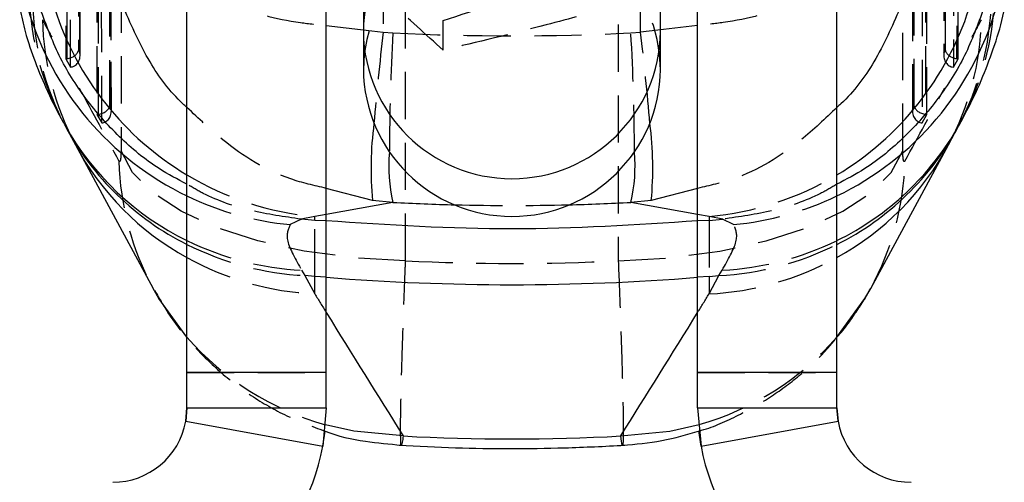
# Model space of a CAD drawing. Extents: x 29 to 384, y 27 to 280.
# Tile 13 of 18: x 345 to 372, y 224 to 237. Entities that reach past the tile are written whole.
import ezdxf

# ---------------------------------------------------------------- set-up
doc = ezdxf.new("R2010")
doc.units = 0
doc.linetypes.add('HIDDEN', pattern=[1.905, 1.27, -0.635])
doc.layers.get('0').update_dxf_attribs({"linetype": 'CONTINUOUS'})

msp = doc.modelspace()

# ---------------------------------------------------------------- linework, layer by layer
at = {"color": 7, "linetype": 'CONTINUOUS'}
for p, q in [((354.5384, 253.7888), (354.5384, 236.4188)), ((362.5384, 236.4188), (362.5384, 253.7888)), ((349.7886, 227.2479), (349.7886, 251.3812)), ((353.5386, 227.2479), (353.5386, 251.3812)), ((363.5381, 227.2479), (363.5381, 251.3812)), ((367.2881, 227.2479), (367.2881, 251.3812)), ((354.5384, 236.4188), (354.5384, 235.4038)), ((362.5384, 235.4038), (362.5384, 236.4188)), ((346.518, 233.8647), (346.7835, 233.37)), ((370.2932, 233.37), (370.5587, 233.8647)), ((346.7832, 233.3705), (348.8761, 229.5087)), ((368.2006, 229.5087), (370.2935, 233.3705)), ((355.3345, 231.8233), (354.7867, 231.8709)), ((362.29, 231.8709), (361.7422, 231.8233)), ((353.5386, 227.2479), (349.7886, 227.2479)), ((349.7886, 226.2908), (349.7886, 227.2479)), ((353.5386, 226.2908), (353.5386, 227.2479)), ((367.2881, 227.2479), (363.5381, 227.2479)), ((363.5381, 226.2908), (363.5381, 227.2479)), ((367.2881, 226.2908), (367.2881, 227.2479)), ((349.7565, 225.9341), (349.7886, 226.2908)), ((349.7886, 226.2908), (349.7565, 225.9341)), ((349.7886, 226.2908), (353.5386, 226.2908)), ((353.5386, 226.2908), (353.4464, 225.2653)), ((363.5381, 226.2908), (363.6303, 225.2653)), ((363.5381, 226.2908), (367.2881, 226.2908)), ((367.2881, 226.2908), (367.3202, 225.9341)), ((367.3202, 225.9341), (367.2881, 226.2908)), ((349.7565, 225.9341), (353.4464, 225.2653)), ((363.6303, 225.2653), (367.3202, 225.9341)), ((353.4464, 225.2653), (353.5049, 225.6696)), ((363.6303, 225.2653), (363.5714, 225.6736))]:
    msp.add_line(p, q, dxfattribs=at)
at = {"color": 7, "linetype": 'HIDDEN'}
for p, q in [((346.5187, 248.0067), (346.5237, 235.689)), ((346.5629, 235.6925), (346.5579, 248.0042)), ((370.5188, 248.0042), (370.5138, 235.6925)), ((370.553, 235.689), (370.558, 248.0067)), ((346.6503, 235.4633), (346.6453, 247.638)), ((370.4314, 247.638), (370.4264, 235.4633)), ((346.8596, 247.6254), (346.8644, 235.9127)), ((346.9073, 235.8363), (346.9025, 247.5005)), ((346.9101, 235.7875), (346.9054, 247.5216)), ((370.1713, 247.5216), (370.1666, 235.7875)), ((370.1742, 247.5005), (370.1694, 235.8363)), ((370.2123, 235.9127), (370.2171, 247.6254)), ((347.3606, 245.5561), (347.3652, 234.1889)), ((347.4044, 234.1924), (347.3998, 245.5536)), ((369.6769, 245.5536), (369.6723, 234.1924)), ((369.7115, 234.1889), (369.7161, 245.5561)), ((347.4918, 233.9632), (347.4872, 245.1874)), ((347.7015, 245.1748), (347.7059, 234.4126)), ((347.7488, 234.3362), (347.7444, 245.0499)), ((347.7517, 234.2874), (347.7473, 245.071)), ((369.3294, 245.071), (369.325, 234.2874)), ((369.3323, 245.0499), (369.3279, 234.3362)), ((369.3708, 234.4126), (369.3752, 245.1748)), ((369.5895, 245.1874), (369.5849, 233.9632)), ((348.0128, 243.3751), (348.0128, 233.2114)), ((369.0639, 233.2114), (369.0639, 243.3751)), ((355.6744, 230.2535), (355.6744, 240.4172)), ((361.4023, 240.4172), (361.4023, 230.2535)), ((362.0023, 236.4044), (361.9941, 238.1393)), ((355.0815, 237.8977), (355.0744, 236.4044)), ((356.6854, 235.9214), (356.6854, 236.7202)), ((354.6104, 236.4583), (355.0744, 236.4044)), ((355.0744, 236.4044), (355.3345, 236.3838)), ((361.7422, 236.3838), (362.0023, 236.4044)), ((362.4663, 236.4583), (362.0023, 236.4044)), ((346.8644, 235.9127), (346.9073, 235.8363)), ((370.1694, 235.8363), (370.2123, 235.9127)), ((346.5237, 235.689), (346.6503, 235.4633)), ((370.4264, 235.4633), (370.553, 235.689)), ((347.7059, 234.4126), (347.7488, 234.3362)), ((369.3279, 234.3362), (369.3708, 234.4126)), ((347.3652, 234.1889), (347.4918, 233.9632)), ((369.5849, 233.9632), (369.7115, 234.1889)), ((353.5386, 231.5011), (353.2306, 231.4459)), ((363.8461, 231.4459), (363.5381, 231.5011)), ((352.8682, 231.3712), (352.5709, 231.2252)), ((353.2306, 231.4459), (352.8597, 231.372)), ((352.8597, 231.372), (352.8682, 231.3712)), ((353.2306, 231.3395), (352.8682, 231.3712)), ((353.2306, 231.3395), (353.2306, 231.4459)), ((353.5386, 231.3261), (353.2306, 231.3395)), ((353.2306, 229.833), (353.2306, 231.3395)), ((363.8461, 231.3395), (363.5381, 231.326)), ((363.8461, 231.4459), (363.8461, 231.3395)), ((364.217, 231.372), (363.8461, 231.4459)), ((363.8461, 231.3395), (364.2085, 231.3712)), ((363.8461, 231.3395), (363.8461, 229.833)), ((364.2085, 231.3712), (364.217, 231.372)), ((364.5058, 231.2252), (364.2085, 231.3712)), ((352.8757, 229.9973), (352.9651, 229.8556)), ((364.1116, 229.8556), (364.201, 229.9973)), ((353.2306, 229.833), (352.9651, 229.8556)), ((352.9651, 229.8556), (353.2306, 229.3609)), ((353.2306, 229.3609), (353.2306, 229.833)), ((353.5386, 229.8077), (353.2306, 229.833)), ((363.8461, 229.833), (363.5381, 229.8077)), ((363.8461, 229.833), (364.1116, 229.8556)), ((363.8461, 229.3609), (364.1116, 229.8556)), ((363.8461, 229.833), (363.8461, 229.3609)), ((349.7886, 227.2479), (353.5386, 227.2479)), ((363.5381, 227.2479), (367.2881, 227.2479))]:
    msp.add_line(p, q, dxfattribs=at)
at = {"color": 8, "linetype": 'CONTINUOUS'}
for p, q in [((353.5386, 236.5828), (354.6104, 236.4583)), ((363.5381, 236.5828), (362.4663, 236.4583)), ((354.7867, 231.8709), (353.5386, 232.2012)), ((363.5381, 232.2012), (362.29, 231.8709)), ((355.3345, 231.8233), (353.5386, 231.5011)), ((363.5381, 231.5011), (361.7422, 231.8233))]:
    msp.add_line(p, q, dxfattribs=at)
at = {"color": 7, "linetype": 'HIDDEN', "flags": 128}
for points in [[(355.6744, 230.2535), (354.2816, 230.3326), (352.9419, 230.5121), (351.6955, 230.7865), (350.5797, 231.1477), (349.628, 231.5847), (348.8689, 232.0846), (348.325, 232.6322), (348.0128, 233.2114)], [(361.4023, 230.2535), (362.7951, 230.3326), (364.1348, 230.5121), (365.3812, 230.7865), (366.497, 231.1477), (367.4487, 231.5847), (368.2078, 232.0846), (368.7517, 232.6322), (369.0639, 233.2114)]]:
    msp.add_lwpolyline(points, dxfattribs=at)
at = {"color": 8, "linetype": 'CONTINUOUS', "flags": 128}
for points in [[(349.7886, 228.1966), (349.0337, 229.2346), (348.8767, 229.5077)], [(355.6086, 225.5372), (354.2834, 225.6641), (353.5209, 225.8399)]]:
    msp.add_lwpolyline(points, dxfattribs=at)
at = {"color": 7, "linetype": 'CONTINUOUS', "flags": 128}
for points in [[(367.2881, 228.1966), (368.043, 229.2346), (368.2, 229.5077)], [(361.4681, 225.5372), (362.7933, 225.6641), (363.5846, 225.8481)]]:
    msp.add_lwpolyline(points, dxfattribs=at)
at = {"color": 7, "linetype": 'HIDDEN'}
for centre, radius, start, end in [((358.506, 236.3945), 3.9678, 89.53345, 179.64867), ((358.5384, 235.3621), 4.0002, 0.59724, 179.40276), ((353.0978, 237.5892), 7.5604, 181.45275, 209.30178), ((363.9787, 237.5893), 7.5605, 330.77711, 358.54712), ((353.1429, 237.4139), 7.5158, 181.36859, 208.19515), ((363.9338, 237.4139), 7.5157, 331.80491, 358.63141), ((353.4084, 236.9192), 7.5158, 181.36864, 208.17981), ((363.6683, 236.9192), 7.5158, 331.82019, 358.63136), ((423.7673, 228.1359), 69.1888, 173.136431, 175.185004), ((416.2819, 232.9517), 61.0439, 176.776931, 179.790131), ((298.8037, 232.892), 63.0353, 0.257475, 3.175463), ((293.3094, 228.1359), 69.1888, 4.814996, 6.863569), ((355.49, 233.122), 7.5366, 181.40748, 208.65744), ((361.5867, 233.122), 7.5366, 331.34256, 358.59252), ((353.9457, 239.5148), 8.1005, 239.12311, 264.93505), ((363.131, 239.5148), 8.1005, 275.06495, 300.87689), ((353.321, 239.3326), 8.142, 244.28766, 264.71414), ((363.7557, 239.3326), 8.142, 275.28586, 295.71234), ((353.286, 237.9467), 7.9599, 243.93519, 267.04496), ((353.3599, 237.8087), 7.9629, 243.35287, 267.15813), ((363.7168, 237.8087), 7.9629, 272.84187, 296.64713), ((363.7907, 237.9467), 7.9599, 272.95504, 296.06481), ((353.6232, 237.3014), 7.9502, 241.16234, 267.16929), ((363.4535, 237.3014), 7.9502, 272.83071, 298.83766), ((355.5872, 233.2461), 7.6891, 221.04984, 254.41098), ((361.4902, 233.2453), 7.688, 285.80804, 318.95109)]:
    msp.add_arc(centre, radius, start, end, dxfattribs=at)
at = {"color": 8, "linetype": 'CONTINUOUS'}
for centre, radius, start, end in [((353.3224, 239.3414), 8.1505, 196.38034, 244.30529), ((353.9593, 239.5353), 8.1252, 197.86432, 239.11511), ((363.1174, 239.5353), 8.1252, 300.88489, 342.13568), ((363.7543, 239.3414), 8.1505, 295.69471, 343.61966), ((358.5384, 236.4616), 4.0002, 180.61262, 359.38738), ((353.1141, 237.6168), 7.588, 209.42295, 244.00706), ((353.1686, 237.4475), 7.5543, 208.3272, 243.42086), ((363.9182, 232.7486), 9.1736, 172.51525, 185.49026), ((353.1585, 232.7486), 9.1736, 354.50974, 7.48475), ((363.9567, 237.623), 7.5962, 296.01247, 330.63608), ((363.9081, 237.4475), 7.5543, 296.57912, 331.67291), ((353.4277, 236.948), 7.5464, 208.30349, 241.16859), ((363.649, 236.948), 7.5464, 298.83141, 331.69651), ((359.5441, 232.8021), 4.3218, 175.04625, 193.08954), ((357.5326, 232.8021), 4.3218, 346.91046, 4.95375), ((358.5384, 292.3654), 62.7572, 265.430473, 274.569527)]:
    msp.add_arc(centre, radius, start, end, dxfattribs=at)
at = {"color": 7, "linetype": 'CONTINUOUS'}
for centre, radius, start, end in [((358.5384, 235.4466), 4.0002, 180.61262, 359.38738), ((347.7886, 226.2908), 2, 270, 349.72663), ((369.2881, 226.2908), 2, 190.27337, 270), ((347.7886, 226.2908), 5.75, 270, 349.72663), ((369.2881, 226.2908), 5.75, 190.27337, 270)]:
    msp.add_arc(centre, radius, start, end, dxfattribs=at)
at = {"color": 7, "linetype": 'HIDDEN'}
for centre, major_axis, ratio, start_param, end_param in [((350.4949, 277.0845), (-48.8134, 105.5483), 0.1901904, 1.8736923, 1.8785117), ((366.5818, 277.0845), (48.8134, 105.5483), 0.1901904, 4.4046736, 4.409493), ((358.5384, 291.6649), (60.9, 0), 0.908995, 4.6597569, 4.765021), ((346.5627, 235.8951), (0.3003, 0.0785), 0.6402611, 4.5469089, 5.9803227), ((346.6056, 235.8187), (-0.091, 0.3478), 0.8356402, 2.9853638, 4.5467378), ((370.4711, 235.8187), (0.091, 0.3478), 0.8356402, 1.7364475, 3.2978215), ((370.514, 235.8951), (0.3003, -0.0785), 0.6402611, 3.4444553, 4.8778691), ((346.5207, 235.9701), (0.3048, 0.0434), 0.9118817, 4.5931471, 4.7211073), ((370.556, 235.9701), (0.3048, -0.0434), 0.9118817, 4.7036707, 4.8316308), ((350.4949, 277.0845), (-48.8134, 105.5483), 0.1901904, 1.8924726, 1.9128322), ((366.5818, 277.0845), (48.8134, 105.5483), 0.1901904, 4.3703531, 4.3907127), ((347.4043, 234.395), (0.3003, 0.0785), 0.6402611, 4.5469089, 5.9803227), ((369.6724, 234.395), (0.3003, -0.0785), 0.6402611, 3.4444553, 4.8778691), ((347.3622, 234.47), (0.3048, 0.0434), 0.9118817, 4.5931471, 4.7211073), ((347.4472, 234.3186), (-0.091, 0.3478), 0.8356402, 2.9853638, 4.5467378), ((369.6295, 234.3186), (0.091, 0.3478), 0.8356402, 1.7364475, 3.2978215), ((369.7145, 234.47), (0.3048, -0.0434), 0.9118817, 4.7036707, 4.8316308), ((358.5384, 291.6649), (60.9, 0), 0.9839835, 4.6873125, 4.7374655), ((358.5384, 294.9721), (0, 64.7904), 0.9399545, 3.0945489, 3.1886364), ((358.5384, 277.5544), (-55.4813, 109.0567), 0.2302697, 1.9085679, 1.9136435), ((358.5384, 277.5544), (55.4813, 109.0567), 0.2302697, 4.3695418, 4.3746174)]:
    msp.add_ellipse(centre, major_axis=major_axis, ratio=ratio, start_param=start_param, end_param=end_param, dxfattribs=at)
at = {"color": 8, "linetype": 'CONTINUOUS'}
for centre, major_axis, ratio, start_param, end_param in [((358.5384, 291.6649), (60.9, 0), 0.9839835, 4.6597569, 4.6873125), ((358.5384, 291.6649), (60.9, 0), 0.9839835, 4.7374655, 4.765021), ((358.5384, 277.5544), (-55.4813, 109.0567), 0.2302697, 1.9136435, 1.9477078), ((358.5384, 277.5544), (55.4813, 109.0567), 0.2302697, 4.3354775, 4.3695418)]:
    msp.add_ellipse(centre, major_axis=major_axis, ratio=ratio, start_param=start_param, end_param=end_param, dxfattribs=at)
at = {"color": 7, "linetype": 'CONTINUOUS'}
msp.add_ellipse((358.5384, 294.9721), major_axis=(0, 69.5155), ratio=0.8760642, start_param=3.0934661, end_param=3.1897192, dxfattribs=at)
at = {"color": 7, "linetype": 'HIDDEN'}
for points, knots in [([(351.3131, 241.8873), (351.7793, 241.467), (352.722, 240.6172), (354.1187, 239.2947), (355.4538, 237.98), (356.2724, 237.1427), (356.6854, 236.7202)], [0, 0, 0, 0, 0.2646023, 0.5349422, 0.7653403, 1, 1, 1, 1]), ([(356.6854, 235.9214), (356.2191, 236.3417), (355.2764, 237.1915), (353.8798, 238.514), (352.5446, 239.8287), (351.7261, 240.666), (351.3131, 241.0884)], [0, 0, 0, 0, 0.2646022, 0.5349422, 0.7653402, 1, 1, 1, 1]), ([(347.4451, 239.913), (347.4455, 239.9105), (347.4458, 239.9077), (347.4464, 239.9038), (347.447, 239.8997), (347.4482, 239.8915), (347.4504, 239.8768), (347.4545, 239.852), (347.4623, 239.8102), (347.4777, 239.7397), (347.5107, 239.6204), (347.5679, 239.4675), (347.6979, 239.203), (348.0418, 238.7128), (348.7619, 238.1119), (349.8401, 237.536), (351.1205, 237.0561), (352.3732, 236.7028), (353.3058, 236.6068), (353.5386, 236.5828)], [0, 0, 0, 0, 0.0017106, 0.0019762, 0.0027308, 0.004601, 0.0077519, 0.0130627, 0.0220132, 0.037109, 0.062618, 0.1059591, 0.14485, 0.2500183, 0.4575265, 0.5968553, 0.7361223, 0.9341533, 1, 1, 1, 1]), ([(369.6316, 239.913), (369.6312, 239.9105), (369.6309, 239.9077), (369.6303, 239.9038), (369.6297, 239.8997), (369.6285, 239.8915), (369.6263, 239.8768), (369.6222, 239.852), (369.6144, 239.8102), (369.599, 239.7397), (369.566, 239.6204), (369.5088, 239.4675), (369.3788, 239.203), (369.0349, 238.7128), (368.3148, 238.1119), (367.2366, 237.536), (365.9562, 237.0561), (364.7035, 236.7028), (363.7709, 236.6068), (363.5381, 236.5828)], [0, 0, 0, 0, 0.0017106, 0.0019762, 0.0027308, 0.004601, 0.0077519, 0.0130627, 0.0220132, 0.037109, 0.062618, 0.1059591, 0.14485, 0.2500183, 0.4575265, 0.5968553, 0.7361223, 0.9341533, 1, 1, 1, 1]), ([(356.6854, 236.7202), (357.6049, 237.0141), (359.1255, 237.5002), (361.331, 238.1056), (362.8143, 238.472), (363.6673, 238.6676), (363.9107, 238.7233)], [0, 0, 0, 0, 0.3856439, 0.6377491, 0.8966668, 1, 1, 1, 1]), ([(363.9107, 237.9245), (363.6673, 237.8453), (362.8294, 237.5728), (361.347, 237.1166), (359.1409, 236.4981), (357.6049, 236.1373), (356.6854, 235.9214)], [0, 0, 0, 0, 0.1033336, 0.3558137, 0.6143542, 1, 1, 1, 1]), ([(353.5386, 232.2012), (353.2151, 232.2748), (352.1964, 232.5064), (350.9119, 233.3066), (350.102, 234.0793), (349.7886, 234.3784)], [0, 0, 0, 0, 0.2219399, 0.6989127, 1, 1, 1, 1]), ([(367.2881, 234.3784), (366.9747, 234.0793), (366.1648, 233.3066), (364.8803, 232.5064), (363.8616, 232.2748), (363.5381, 232.2012)], [0, 0, 0, 0, 0.3010873, 0.7780601, 1, 1, 1, 1]), ([(348.0128, 233.2114), (348.0128, 233.2043), (348.0127, 233.1469), (348.009, 233.0496), (347.998, 232.9659), (347.9825, 232.9203), (347.9683, 232.9167), (347.9581, 232.9331), (347.9557, 232.9369)], [0, 0, 0, 0, 0.0335104, 0.2737578, 0.5139579, 0.6737071, 0.9246634, 1, 1, 1, 1]), ([(369.121, 232.9369), (369.1135, 232.9282), (369.0985, 232.9105), (369.0826, 232.9496), (369.0708, 233.0218), (369.0648, 233.1077), (369.0641, 233.1843), (369.0639, 233.2114)], [0, 0, 0, 0, 0.2399887, 0.4853548, 0.6288463, 0.8685957, 1, 1, 1, 1]), ([(352.8597, 231.372), (352.4092, 231.4373), (351.5082, 231.5679), (350.4714, 231.9104), (349.9334, 232.2258), (349.7886, 232.3107)], [0, 0, 0, 0, 0.4222442, 0.8444888, 1, 1, 1, 1]), ([(367.2881, 232.3107), (367.1433, 232.2258), (366.6054, 231.9104), (365.5685, 231.5679), (364.6675, 231.4373), (364.217, 231.372)], [0, 0, 0, 0, 0.1555112, 0.5777558, 1, 1, 1, 1]), ([(352.5709, 231.2252), (352.5123, 231.1021), (352.3939, 230.8533), (352.714, 230.2846), (352.8757, 229.9973)], [0, 0, 0, 0, 0.49496426, 1, 1, 1, 1]), ([(364.201, 229.9973), (364.3602, 230.2793), (364.6819, 230.8491), (364.5649, 231.099), (364.5058, 231.2252)], [0, 0, 0, 0, 0.4948367, 1, 1, 1, 1]), ([(355.5635, 225.3028), (355.5618, 225.2971), (355.5506, 225.2591), (355.5408, 225.453), (355.5392, 225.9268), (355.5542, 226.703), (355.5786, 227.5941), (355.614, 228.6653), (355.648, 229.585), (355.6697, 230.1341), (355.6744, 230.2535)], [0, 0, 0, 0, 0.0267362, 0.1785739, 0.3721247, 0.5187224, 0.66532, 0.8122469, 0.959175, 1, 1, 1, 1]), ([(361.4023, 230.2535), (361.4201, 229.7928), (361.4541, 228.9162), (361.492, 227.7907), (361.5205, 226.801), (361.5359, 226.0327), (361.537, 225.529), (361.5294, 225.2926), (361.5169, 225.307), (361.5128, 225.3117)], [0, 0, 0, 0, 0.160132, 0.3046783, 0.4532838, 0.6276853, 0.7745839, 0.9257499, 1, 1, 1, 1]), ([(348.9169, 229.4522), (349.047, 229.227), (349.3395, 228.7205), (349.9239, 227.9889), (350.6554, 227.2564), (351.5134, 226.6047), (352.464, 226.0528), (353.154, 225.7983), (353.4997, 225.6708)], [0, 0, 0, 0, 0.1282344, 0.2884071, 0.4602401, 0.6377725, 0.8185446, 1, 1, 1, 1]), ([(367.717, 228.7468), (367.8449, 228.9249), (368.017, 229.1647), (368.1496, 229.4276), (368.1838, 229.4952)], [0, 0, 0, 0, 0.7427417, 1, 1, 1, 1]), ([(363.5931, 225.6792), (363.6107, 225.6837), (363.9728, 225.7772), (364.6289, 226.082), (365.5301, 226.5806), (366.3212, 227.1826), (366.9074, 227.7214), (367.1976, 228.0815), (367.2881, 228.1939)], [0, 0, 0, 0, 0.0120376, 0.2476477, 0.4748881, 0.6938618, 0.9044663, 1, 1, 1, 1])]:
    msp.add_open_spline(points, degree=3, knots=knots, dxfattribs=at)
at = {"color": 7, "linetype": 'CONTINUOUS'}
for points, knots in [([(345.2836, 237.0428), (345.3309, 236.8309), (345.4464, 236.313), (345.7046, 235.5691), (346.0485, 234.7611), (346.3207, 234.2053), (346.4908, 233.923), (346.5092, 233.8924)], [0, 0, 0, 0, 0.16330525, 0.3989568, 0.6599237, 0.96313908, 1, 1, 1, 1]), ([(349.7886, 232.3107), (349.5335, 232.4447), (348.8746, 232.7907), (347.9471, 233.5675), (347.0401, 234.5936), (346.3043, 235.7574), (345.9918, 236.6148), (345.8358, 237.0428)], [0, 0, 0, 0, 0.1364743, 0.3525159, 0.5685618, 0.7846077, 1, 1, 1, 1]), ([(371.2409, 237.0428), (371.0849, 236.6148), (370.7724, 235.7574), (370.0366, 234.5936), (369.1296, 233.5675), (368.2021, 232.7907), (367.5432, 232.4447), (367.2881, 232.3107)], [0, 0, 0, 0, 0.2153923, 0.4314382, 0.6474841, 0.8635257, 1, 1, 1, 1]), ([(370.5673, 233.9037), (370.6533, 234.053), (370.8849, 234.455), (371.214, 235.1627), (371.5332, 236.033), (371.732, 236.6545), (371.7919, 237.0126), (371.797, 237.0428)], [0, 0, 0, 0, 0.1764027, 0.4749806, 0.7375054, 0.9778213, 1, 1, 1, 1]), ([(346.4971, 233.9028), (346.4986, 233.9001), (346.5045, 233.8896), (346.5122, 233.8753), (346.518, 233.8647)], [0, 0, 0, 0, 0.2501255, 1, 1, 1, 1]), ([(370.5587, 233.8647), (370.5607, 233.8684), (370.5687, 233.8832), (370.5749, 233.8944), (370.5796, 233.9028)], [0, 0, 0, 0, 0.249888, 1, 1, 1, 1]), ([(363.5381, 231.326), (361.8783, 231.2172), (358.5452, 230.9986), (355.2119, 231.2166), (353.5386, 231.3261)], [0, 0, 0, 0, 0.4979759, 1, 1, 1, 1]), ([(367.2881, 228.1939), (367.3958, 228.3138), (367.5522, 228.4882), (367.6779, 228.6853), (367.717, 228.7468)], [0, 0, 0, 0, 0.6880395, 1, 1, 1, 1]), ([(353.4997, 225.6708), (353.5023, 225.6698), (353.8513, 225.5293), (354.5448, 225.3819), (355.2394, 225.321), (355.5624, 225.2926)], [0, 0, 0, 0, 0.0040321, 0.5367957, 1, 1, 1, 1]), ([(361.5154, 225.2891), (361.8709, 225.3183), (362.577, 225.3762), (363.2559, 225.5786), (363.5931, 225.6792)], [0, 0, 0, 0, 0.5033646, 1, 1, 1, 1]), ([(355.5024, 225.2869), (356.0081, 225.2626), (357.4913, 225.1912), (359.5184, 225.1891), (361.0352, 225.2613), (361.5743, 225.2869)], [0, 0, 0, 0, 0.2500436, 0.7334344, 1, 1, 1, 1])]:
    msp.add_open_spline(points, degree=3, knots=knots, dxfattribs=at)
at = {"color": 8, "linetype": 'CONTINUOUS'}
for points, knots in [([(349.7886, 234.3784), (349.7515, 234.4114), (349.3523, 234.7674), (348.7064, 235.6406), (348.3055, 236.5556), (348.092, 237.0428)], [0, 0, 0, 0, 0.04566132, 0.49176363, 1, 1, 1, 1]), ([(368.9847, 237.0428), (368.7712, 236.5556), (368.3703, 235.6406), (367.7244, 234.7674), (367.3252, 234.4114), (367.2881, 234.3784)], [0, 0, 0, 0, 0.50823637, 0.95433868, 1, 1, 1, 1]), ([(355.6086, 225.5372), (355.6007, 225.4726), (355.582, 225.3188), (355.5703, 225.3087), (355.5635, 225.3028)], [0, 0, 0, 0, 0.4197931, 1, 1, 1, 1]), ([(361.5128, 225.3117), (361.5095, 225.305), (361.4993, 225.2839), (361.4808, 225.4346), (361.4681, 225.5372)], [0, 0, 0, 0, 0.3186416, 1, 1, 1, 1])]:
    msp.add_open_spline(points, degree=3, knots=knots, dxfattribs=at)

doc.saveas('drawing.dxf')
